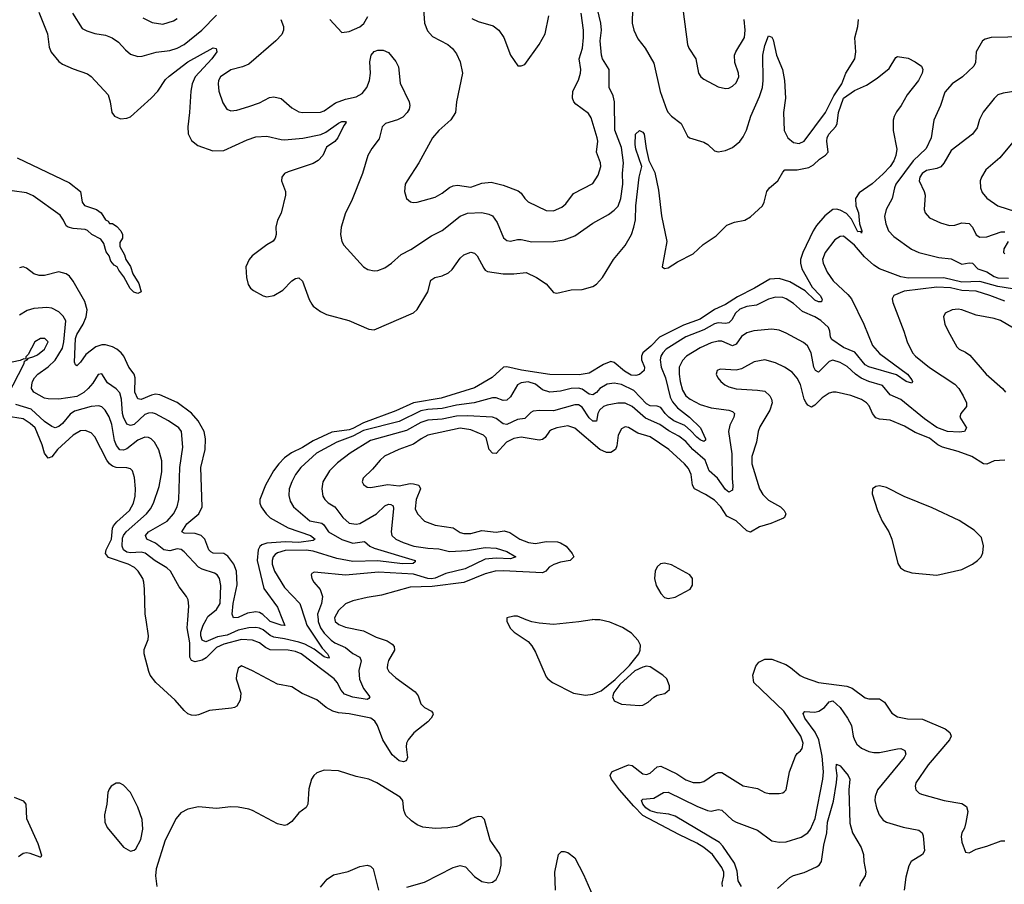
# Model space of a CAD drawing. Header units: inches. Extents: x 1552611 to 1694776, y 811966 to 917215.
# Tile 196 of 256: x 1590352 to 1595847, y 878523 to 883349. Entities that reach past the tile are written whole.
import ezdxf

# ---------------------------------------------------------------- set-up
doc = ezdxf.new("R2010")
doc.units = ezdxf.units.IN
doc.header["$MEASUREMENT"] = 0
doc.layers.add('B5897', color=7, linetype='Continuous')
doc.layers.add('B5898', color=7, linetype='Continuous')

msp = doc.modelspace()

# ---------------------------------------------------------------- linework, layer by layer
at = {"layer": 'B5897', "color": 5}
for points, elevation in [([(1592110.7, 880000), (1592113.2, 879990), (1592132.8, 879972.8), (1592170, 879957.5), (1592270, 879937.7), (1592341.6, 879901.6), (1592402.1, 879882.1), (1592430, 879864), (1592441.2, 879850), (1592442.8, 879830), (1592410, 879771.6), (1592403.6, 879750), (1592403.2, 879730), (1592412.6, 879710), (1592450, 879675.2), (1592558, 879598), (1592575.1, 879575.1), (1592590.3, 879530), (1592610, 879510.3), (1592650.6, 879490), (1592657.4, 879477.4), (1592659.5, 879470), (1592647.6, 879450), (1592629.1, 879430), (1592552, 879368), (1592519.6, 879330), (1592510.2, 879310), (1592508.1, 879290), (1592515.6, 879230), (1592508.2, 879211.8), (1592493.5, 879206.5), (1592470, 879212.2), (1592430, 879245), (1592378.8, 879330), (1592349.4, 879410), (1592333.7, 879433.7), (1592311.1, 879451.1), (1592190, 879475), (1592130, 879480.6), (1592099.2, 879490), (1592061.2, 879510), (1592010, 879553.3), (1591928.8, 879588.8), (1591870, 879626), (1591790, 879639.6), (1591650, 879715.4), (1591590, 879742.7), (1591570.5, 879729.5), (1591561.1, 879690), (1591560.3, 879670), (1591585.2, 879590), (1591581.8, 879550), (1591562.7, 879517.3), (1591550.8, 879509.2), (1591533.9, 879506.1), (1591410, 879493), (1591350, 879468.3), (1591330, 879465.5), (1591310, 879466.8), (1591290, 879474.8), (1591270, 879492.4), (1591219.7, 879550), (1591111.8, 879650), (1591079.9, 879690), (1591071.4, 879710), (1591045.8, 879810), (1591045.8, 879834.2), (1591068.4, 879890), (1591069.7, 879910), (1591056.6, 880000)], 880), ([(1592016.6, 880000), (1592017.3, 879990), (1592030, 879954), (1592050, 879924), (1592090, 879885.4), (1592111.1, 879870), (1592170, 879845.3), (1592210, 879811), (1592250.2, 879790), (1592257.4, 879770), (1592244.3, 879715.7), (1592247.3, 879667.3), (1592270, 879615.8), (1592305.5, 879570), (1592299.9, 879560.1), (1592290, 879554.5), (1592210, 879566.8), (1592164.6, 879584.6), (1592146.5, 879606.5), (1592123.4, 879650), (1592105.9, 879670), (1591923.2, 879810), (1591890, 879822.5), (1591850.6, 879829.4), (1591750, 879832.4), (1591723.9, 879843.9), (1591689.8, 879870), (1591650, 879885.5), (1591589.5, 879889.5), (1591490, 879863.2), (1591450, 879844.1), (1591392.4, 879787.6), (1591370, 879773.3), (1591330, 879765), (1591311.3, 879771.3), (1591300.7, 879790), (1591301.9, 879870), (1591286.4, 879953.6), (1591289.8, 880000)], 860), ([(1591944.2, 880000), (1591953.8, 879970), (1592040.4, 879840.4), (1592069, 879810), (1592078.3, 879790), (1592074.2, 879785.8), (1592050, 879792.1), (1591995.2, 879835.2), (1591943.1, 879863.1), (1591910, 879875.4), (1591830, 879893.9), (1591770, 879902.4), (1591750, 879912.1), (1591710, 879942.9), (1591690, 879953.4), (1591670, 879957.2), (1591630, 879953.8), (1591570, 879940.9), (1591510, 879914.1), (1591456.4, 879903.6), (1591390, 879876.1), (1591370, 879886.4), (1591362.3, 879910), (1591361.7, 879930), (1591374.8, 879970), (1591392.3, 880000)], 840), ([(1591818.9, 880000), (1591832.1, 879967.9), (1591810.2, 879969.8), (1591750, 879989.9), (1591739.3, 880000)], 820), ([(1593070.8, 880000), (1593070.7, 879990), (1593090.7, 879950), (1593110.8, 879930), (1593190, 879877.3), (1593210, 879854.8), (1593230, 879818.8), (1593290, 879681), (1593298.8, 879670), (1593326, 879650), (1593442.8, 879590), (1593510, 879578), (1593550, 879583.6), (1593596.6, 879603.4), (1593674.5, 879665.5), (1593755.9, 879744.1), (1593807.3, 879810), (1593815.1, 879830), (1593816.9, 879856.9), (1593804.2, 879884.2), (1593765.6, 879925.6), (1593716.9, 879956.9), (1593645.7, 879985.7), (1593590, 879999.1), (1593562, 880000)], 920), ([(1593547.5, 880000), (1593472, 879988), (1593330, 879974), (1593250, 879979.6), (1593210, 879987.3), (1593177.9, 880000)], 920), ([(1594273.2, 878510), (1594272.8, 878530), (1594281.7, 878570), (1594281.1, 878590), (1594270, 878617.3), (1594217.7, 878690), (1594170, 878728.9), (1594130, 878752.5), (1594030, 878800.2), (1593830, 878907.6), (1593778.4, 878958.4), (1593699.9, 879050), (1593655.5, 879110), (1593647.8, 879130), (1593657.2, 879150), (1593664.8, 879155.2), (1593750, 879189.4), (1593770, 879185.9), (1593830, 879140.1), (1593850, 879136.1), (1593870, 879144.2), (1593910, 879178.5), (1593930, 879181.7), (1594020, 879140), (1594070, 879106.4), (1594110, 879092), (1594150, 879092), (1594170, 879096.5), (1594230, 879138.5), (1594250, 879147.5), (1594270, 879146.2), (1594390, 879072.6), (1594470, 879058), (1594510, 879035.3), (1594534, 879030), (1594590, 879029.1), (1594610, 879033.7), (1594619.3, 879040.7), (1594630, 879050.8), (1594648.8, 879150), (1594681.8, 879238.2), (1594690, 879254), (1594710, 879267.7), (1594718.8, 879281.2), (1594725.1, 879310), (1594710.6, 879350), (1594616.3, 879490), (1594449.1, 879650), (1594443.5, 879690), (1594459.8, 879740.2), (1594476.5, 879763.5), (1594510, 879779.3), (1594550, 879779.1), (1594627.4, 879750), (1594653.7, 879733.7), (1594707.8, 879687.8), (1594730, 879676.8), (1594810.4, 879650), (1594968.8, 879628.8), (1594997.4, 879617.4), (1595070, 879563.2), (1595090, 879558), (1595150, 879558.9), (1595179.1, 879539.1), (1595218.4, 879478.4), (1595250, 879457.4), (1595306.1, 879446.1), (1595390, 879445.5), (1595516.4, 879390), (1595542.3, 879370), (1595550.2, 879350), (1595540.2, 879330), (1595422.4, 879190), (1595352.4, 879090), (1595348.8, 879070), (1595353, 879050), (1595371.7, 879031.7), (1595385.2, 879025.2), (1595510.7, 878990), (1595610, 878974.8), (1595636.6, 878956.6), (1595643.8, 878930), (1595632.9, 878867.1), (1595624.2, 878835.8), (1595610.4, 878810), (1595606.9, 878790), (1595610, 878758), (1595630, 878702), (1595650, 878698.8), (1595690, 878719.3), (1595750, 878735.5), (1595830, 878766), (1595850, 878766)], 880), ([(1594380.4, 878510), (1594362.3, 878542.3), (1594356.8, 878596.8), (1594341.7, 878641.7), (1594276.2, 878736.2), (1594256.6, 878756.6), (1594010, 878903.4), (1593975.4, 878915.4), (1593910, 878922.6), (1593870, 878933.8), (1593846.3, 878950), (1593829.6, 878970), (1593822.3, 878990), (1593830, 878997.4), (1593890, 879003.6), (1593944.2, 879035.8), (1593970, 879037.2), (1594130, 878958.7), (1594190, 878934.6), (1594210, 878930.8), (1594250, 878940.6), (1594270, 878937.5), (1594330, 878881.7), (1594350, 878870.2), (1594470, 878825.6), (1594550, 878765.7), (1594590, 878757.9), (1594630, 878759.4), (1594714, 878786), (1594750.6, 878810), (1594765, 878830), (1594790.9, 878890), (1594833.7, 879110), (1594837.5, 879150), (1594830, 879238.4), (1594812.1, 879330), (1594791.7, 879371.7), (1594734, 879450), (1594724.4, 879475.6), (1594733.4, 879486.6), (1594790, 879484.1), (1594812.7, 879490), (1594843.6, 879510), (1594870, 879541.6), (1594890, 879546.7), (1594930, 879510.3), (1594972.1, 879450), (1594993.7, 879410), (1595003, 879350), (1595010.2, 879330), (1595024.6, 879304.6), (1595050, 879282.8), (1595090, 879264.2), (1595118.6, 879258.6), (1595150, 879259.3), (1595250, 879279.8), (1595270, 879280.2), (1595292.4, 879270), (1595297.4, 879250), (1595288, 879230), (1595138.5, 879050), (1595126.7, 879013.3), (1595125.2, 878990), (1595132.9, 878950), (1595148.4, 878910), (1595170, 878880.6), (1595190, 878869.4), (1595281.8, 878841.8), (1595370, 878826), (1595387.9, 878810), (1595393.8, 878793.8), (1595401.6, 878710), (1595390.1, 878689.9), (1595327.6, 878650), (1595313.7, 878626.3), (1595296.8, 878563.2), (1595288.6, 878490)], 860), ([(1594581.1, 878498.9), (1594650, 878560.4), (1594670, 878571.4), (1594730, 878588.8), (1594799.4, 878620.6), (1594814, 878630), (1594826.2, 878650), (1594839.1, 878740.9), (1594856, 878810), (1594860.1, 878870), (1594892.9, 878987.1), (1594910.5, 879090.5), (1594914, 879130), (1594908.2, 879171.8), (1594910, 879194.4), (1594930, 879184.6), (1594950, 879162.8), (1594975.8, 879130), (1594984.1, 879110), (1594979.2, 879050), (1594985.1, 878865.1), (1594999.6, 878810), (1595048.1, 878728.1), (1595060.6, 878690), (1595062.4, 878650), (1595074.5, 878590), (1595071, 878570), (1595043.6, 878530), (1595039.2, 878510)], 840), ([(1592512.9, 878507.1), (1592610, 878534.9), (1592770, 878616.1), (1592810, 878628.9), (1592840, 878620), (1592890, 878567), (1592930, 878539.5), (1592969.6, 878530.4), (1592990, 878535.5), (1593010, 878550.6), (1593030, 878587.3), (1593039.2, 878630), (1593039.7, 878670), (1593030, 878695.1), (1592977.6, 878770), (1592945.2, 878885.2), (1592930, 878899), (1592910, 878901.2), (1592872, 878890), (1592810, 878852.7), (1592790, 878846), (1592742, 878838), (1592670, 878833.7), (1592602, 878842), (1592570, 878855.8), (1592537.5, 878877.5), (1592506.9, 878906.9), (1592495.9, 878935.9), (1592490.4, 878990), (1592474.8, 879010), (1592344.2, 879090), (1592300.9, 879110), (1592230, 879124.1), (1592130, 879156.5), (1592050, 879160.4), (1592010, 879146), (1591992.4, 879130), (1591979.5, 879110), (1591964.8, 879055.2), (1591958.9, 878970), (1591950, 878952.3), (1591910, 878921.6), (1591870, 878874), (1591845.3, 878854.7), (1591830, 878851.5), (1591790, 878861.3), (1591650, 878935.1), (1591630, 878943.1), (1591570, 878953.7), (1591530, 878956.3), (1591450, 878946.6), (1591350, 878954.7), (1591290, 878942.9), (1591250, 878922), (1591224.4, 878890), (1591162.6, 878770), (1591112.4, 878610), (1591110.4, 878570.4), (1591117.3, 878510)], 920), ([(1590321.3, 879010), (1590370, 878988.7), (1590384.9, 878970), (1590388.7, 878890), (1590453.2, 878750), (1590473.9, 878686.1), (1590470, 878674), (1590466, 878674), (1590410, 878695.7), (1590390, 878699.1), (1590370, 878694.8), (1590344.2, 878675.8)], 880), ([(1593341.8, 878490), (1593339.1, 878590), (1593358.5, 878690), (1593374.6, 878705.4), (1593390, 878706.2), (1593410, 878700.2), (1593450.2, 878670), (1593498, 878578), (1593550, 878458.9)], 880), ([(1592030, 878507.7), (1592068.1, 878551.9), (1592103.3, 878576.7), (1592184.7, 878595.3), (1592250, 878622.8), (1592290, 878630.2), (1592310, 878624.9), (1592324.9, 878610), (1592353.7, 878490)], 920)]:
    msp.add_lwpolyline(points, dxfattribs=dict(at, elevation=elevation))
at = {"layer": 'B5897', "color": 5, "elevation": 920}
for points in [[(1593850, 879739.7), (1593830, 879735.1), (1593785.6, 879714.4), (1593700.9, 879639.1), (1593666.8, 879593.2), (1593659.5, 879570), (1593670, 879547.2), (1593710, 879527.7), (1593810, 879520.4), (1593830, 879523.1), (1593860.1, 879539.9), (1593890, 879568), (1593910, 879578), (1593951.8, 879588.2), (1593978, 879610), (1593979, 879630), (1593962.7, 879670), (1593941.2, 879690), (1593870, 879737.6)], [(1590910, 879087), (1590890, 879086.6), (1590862.8, 879070), (1590850, 879054), (1590843.7, 879036.3), (1590838, 878970), (1590825.3, 878910), (1590826.4, 878870), (1590839.9, 878839.9), (1590930, 878730.5), (1590970, 878708.7), (1590990, 878713.4), (1590999.3, 878720.7), (1591027.2, 878772.8), (1591039.7, 878830), (1591034.5, 878885.5), (1591010, 878952.7), (1590970, 879035.6), (1590930, 879077)]]:
    msp.add_lwpolyline(points, close=True, dxfattribs=at)
at = {"layer": 'B5898', "color": 5}
for points, elevation in [([(1591809.2, 883350), (1591823.6, 883310), (1591823.2, 883290), (1591814.2, 883265.8), (1591782, 883230), (1591630, 883101.3), (1591594.5, 883085.5), (1591530, 883068.6), (1591473.1, 883030), (1591461.6, 883010), (1591458.4, 882990), (1591463.2, 882950), (1591485.3, 882885.3), (1591508, 882850), (1591530, 882840.3), (1591564.2, 882844.2), (1591630, 882863.6), (1591690, 882885.2), (1591744.9, 882915.1), (1591770, 882918.8), (1591810, 882908.1), (1591870, 882857.6), (1591910, 882834), (1591930.2, 882830.2), (1592030, 882833.4), (1592050, 882840.9), (1592114.8, 882885.2), (1592170, 882904.7), (1592230, 882918), (1592263.3, 882936.7), (1592288.8, 882970), (1592304.3, 883010), (1592309.9, 883050), (1592305.8, 883114.2), (1592313.3, 883150), (1592330, 883170.3), (1592350, 883179.5), (1592379.5, 883179.5), (1592410, 883166), (1592450, 883114.8), (1592466, 883086), (1592475.1, 882995.1), (1592526, 882890), (1592528.2, 882870), (1592524.4, 882850), (1592514, 882830), (1592490, 882805.1), (1592461, 882790), (1592394, 882770), (1592373.7, 882750), (1592357.2, 882682.8), (1592316, 882630), (1592294.6, 882590), (1592265.5, 882490), (1592203.6, 882336.4), (1592170.2, 882270), (1592145.8, 882190), (1592141.2, 882150), (1592150.2, 882110), (1592160.2, 882090), (1592270, 881968.5), (1592293.9, 881953.9), (1592330, 881947.6), (1592350, 881948.9), (1592390, 881964.6), (1592427.3, 881990), (1592481.5, 882038.5), (1592534.1, 882065.9), (1592650, 882141.8), (1592710, 882172.1), (1592810, 882252.7), (1592850, 882268.7), (1592930, 882273.2), (1592970, 882263.8), (1592990, 882254), (1593016.9, 882216.9), (1593051.1, 882131.1), (1593070, 882115.6), (1593090, 882112.9), (1593130, 882122), (1593150, 882121.8), (1593210, 882109.4), (1593330, 882111.6), (1593390, 882120.1), (1593450, 882142.7), (1593550, 882212.6), (1593638.1, 882261.8), (1593670, 882284.7), (1593691.4, 882308.6), (1593707.3, 882350), (1593718.1, 882430), (1593716.4, 882490), (1593722, 882550), (1593710, 882635.6), (1593673, 882733), (1593671.9, 882890), (1593663.3, 882923.3), (1593641.2, 882970), (1593641.1, 883070), (1593604.4, 883130), (1593599.6, 883150), (1593590.5, 883230), (1593598, 883290), (1593594.4, 883330), (1593567.3, 883447.3)], 840), ([(1592605.7, 883410), (1592611.2, 883330), (1592626.8, 883286.8), (1592655, 883255), (1592740.5, 883210), (1592767.9, 883187.9), (1592790, 883157.3), (1592810, 883114), (1592822.2, 883050), (1592790.2, 882890.2), (1592783.5, 882830), (1592757.6, 882790), (1592690.2, 882730), (1592656.2, 882690), (1592579.5, 882550), (1592513.7, 882450), (1592503.7, 882430), (1592498.4, 882390), (1592510, 882351), (1592532.7, 882332.7), (1592548.5, 882328.5), (1592570, 882330.4), (1592670, 882357.3), (1592710, 882380.2), (1592750, 882412.1), (1592770, 882421.1), (1592795.4, 882424.6), (1592870, 882414.3), (1592930, 882436.8), (1592982.3, 882442.3), (1593050, 882425), (1593132.8, 882392.8), (1593150, 882379.6), (1593170, 882350.3), (1593190, 882332.6), (1593290, 882282.8), (1593330, 882282), (1593377.8, 882302.2), (1593399.3, 882320.7), (1593441.6, 882378.4), (1593550, 882435.3), (1593579.7, 882480.3), (1593595, 882530), (1593593.3, 882550), (1593570.9, 882610), (1593578.7, 882670), (1593575.3, 882690), (1593541.8, 882801.8), (1593525.8, 882825.8), (1593456.3, 882876.3), (1593444.7, 882890), (1593436.4, 882910), (1593439.1, 882950), (1593470, 883010.6), (1593482, 883050), (1593484.2, 883070), (1593473.3, 883130), (1593492.6, 883190), (1593498.1, 883250), (1593497.8, 883290), (1593486, 883386)], 860), ([(1593771.3, 883410), (1593770.2, 883330), (1593779, 883290), (1593801.5, 883241.5), (1593842.8, 883190), (1593890, 883106.7), (1593927.1, 882947.1), (1593964.1, 882844.1), (1593970.2, 882830.2), (1593990, 882810.4), (1594043.8, 882770), (1594078.9, 882698.9), (1594090, 882688.4), (1594170, 882665.5), (1594191.7, 882651.7), (1594230, 882616.3), (1594250, 882610.5), (1594290, 882619.5), (1594330, 882635.3), (1594370, 882668.4), (1594390, 882695.3), (1594407.7, 882732.3), (1594432.1, 882810), (1594480, 882920), (1594497, 882970), (1594500.9, 883010), (1594499.8, 883150), (1594510, 883204.7), (1594530, 883258), (1594550, 883251.3), (1594556.1, 883236.1), (1594576, 883150), (1594608.9, 883070), (1594620.7, 883010), (1594625.5, 882910), (1594615, 882830), (1594617.6, 882730), (1594639, 882690), (1594670, 882663.2), (1594701.5, 882658.5), (1594730, 882670.3), (1594849.8, 882830), (1594895.6, 882924.4), (1594939.9, 882990), (1594963.4, 883050), (1595012, 883130), (1595017.4, 883170), (1595012.1, 883247.9), (1595029.6, 883310), (1595033.2, 883350)], 840), ([(1594055.1, 883395.1), (1594078.7, 883210), (1594086.7, 883190), (1594124.9, 883130), (1594139.3, 883050), (1594153.4, 883030), (1594170, 883017.1), (1594250, 882974), (1594290, 882964.9), (1594310, 882967), (1594330, 882977.6), (1594350, 882997.1), (1594364.4, 883030), (1594363.1, 883050), (1594343.5, 883110), (1594341.8, 883150), (1594348.8, 883170), (1594397.7, 883250), (1594400.8, 883290), (1594394.8, 883350)], 860), ([(1590458.4, 883390), (1590506, 883270), (1590515.6, 883195.6), (1590527.1, 883167.1), (1590570, 883115.3), (1590590, 883100.9), (1590650, 883073.8), (1590730, 883047.2), (1590751, 883031), (1590845.7, 882930), (1590857.4, 882890), (1590866, 882830), (1590880.5, 882810), (1590914.6, 882794.6), (1590950, 882798.6), (1590970, 882807.1), (1591086.2, 882910), (1591121.8, 882950), (1591165.7, 883014.3), (1591185.9, 883034.1), (1591290, 883112.7), (1591431.2, 883191.2), (1591448.4, 883188.4), (1591451, 883170), (1591423, 883130), (1591330.1, 883030), (1591315, 882990), (1591306.2, 882950), (1591299.5, 882830), (1591289.3, 882750), (1591291.3, 882711.3), (1591310, 882674.4), (1591346.1, 882646.1), (1591430, 882616.3), (1591490, 882618.6), (1591621.2, 882678.8), (1591670, 882695.2), (1591730, 882698.5), (1591810, 882679.3), (1591830, 882678.5), (1591931.8, 882688.2), (1592032.1, 882707.9), (1592059.5, 882720.5), (1592130, 882771.6), (1592150, 882779.6), (1592170, 882781), (1592174, 882774), (1592161.5, 882758.5), (1592126.3, 882690), (1592110, 882668.5), (1592063.4, 882636.6), (1592044.2, 882590), (1592017.5, 882562.5), (1591990, 882545.7), (1591850, 882500.3), (1591830.4, 882490), (1591815.3, 882470), (1591813.4, 882450), (1591834.6, 882390), (1591834.9, 882370), (1591810.3, 882269.7), (1591790.7, 882230), (1591781, 882190), (1591782.8, 882150), (1591778, 882130), (1591766.8, 882113.2), (1591730, 882092.7), (1591649.2, 882030.8), (1591632.2, 882010), (1591614, 881970), (1591616.9, 881910), (1591626.5, 881870), (1591640.3, 881850), (1591656.4, 881836.4), (1591710, 881807.7), (1591730, 881802.8), (1591770, 881808.9), (1591820.5, 881839.5), (1591870, 881890.6), (1591890, 881904.9), (1591910, 881907.7), (1591930.4, 881890), (1591967.5, 881787.5), (1591981.6, 881761.6), (1591990.2, 881750.2), (1592030, 881720.5), (1592063.8, 881703.8), (1592189, 881669), (1592300.9, 881620.9), (1592330, 881617.1), (1592550, 881712.4), (1592570, 881730.6), (1592628.7, 881830), (1592645.7, 881894.3), (1592669.4, 881910), (1592710, 881918.6), (1592744.5, 881935.5), (1592764.8, 881955.2), (1592810, 882018), (1592830, 882035.6), (1592870, 882051.7), (1592890, 882045.7), (1592905.7, 882030), (1592941.5, 881961.5), (1592950, 881950.3), (1592963.2, 881943.2), (1593050, 881931), (1593109, 881931), (1593178.3, 881938.3), (1593236, 881910), (1593290, 881874.8), (1593330, 881826.4), (1593350, 881822), (1593430, 881841.7), (1593490, 881843.6), (1593550, 881860.3), (1593570, 881873.4), (1593604.8, 881910), (1593666.5, 882010), (1593730, 882088.2), (1593765.8, 882150), (1593779.1, 882190), (1593788.5, 882231.5), (1593791, 882310), (1593809.5, 882470), (1593823.4, 882530), (1593790, 882626.6), (1593787.3, 882652.7), (1593787.9, 882710), (1593810, 882731.1), (1593830, 882721.6), (1593836.9, 882710), (1593847.9, 882630), (1593862.8, 882562.8), (1593895.9, 882495.9), (1593917.3, 882397.3), (1593933.7, 882253.7), (1593963.7, 882110), (1593937.3, 881970), (1593950, 881960.5), (1593970, 881963.7), (1594022.3, 881997.7), (1594110, 882041.3), (1594165.6, 882094.4), (1594238.5, 882141.5), (1594299, 882201), (1594341.6, 882218.4), (1594399.6, 882230), (1594430, 882247.5), (1594497, 882310), (1594506.9, 882330), (1594520.7, 882390), (1594536.8, 882410), (1594583.5, 882450), (1594610, 882497.3), (1594622.7, 882510), (1594691.5, 882511.5), (1594755.4, 882524.6), (1594781.9, 882538.1), (1594815.6, 882570), (1594848.1, 882591.9), (1594863.2, 882610), (1594856.9, 882670), (1594859, 882690), (1594868.5, 882710), (1594907.2, 882752.8), (1594913.3, 882770), (1594921, 882830), (1594949.9, 882910), (1595010, 882953.8), (1595077.3, 882982.7), (1595137.8, 883022.2), (1595203.6, 883076.4), (1595242.4, 883137.6), (1595250, 883142.6), (1595310, 883133.8), (1595350, 883113.8), (1595384.9, 883090), (1595392.4, 883070), (1595387.7, 883050), (1595368, 883010), (1595304.9, 882930), (1595272.2, 882870), (1595244.9, 882835.1), (1595232.4, 882807.6), (1595227.3, 882787.3), (1595226.4, 882730), (1595246.9, 882626.9), (1595241.3, 882590), (1595230, 882560.5), (1595210.2, 882530), (1595170, 882488.3), (1595110, 882432.5), (1595037.1, 882382.9), (1595016.5, 882350), (1595018, 882310), (1595032.9, 882270), (1595038.2, 882210), (1595051.3, 882170), (1595050, 882158), (1595045.6, 882165.6), (1595030, 882164.4), (1594994.8, 882234.8), (1594966.7, 882266.7), (1594930, 882285.9), (1594910, 882290.6), (1594890, 882288.5), (1594845.5, 882254.5), (1594799.2, 882200.8), (1594779.3, 882170), (1594722.7, 882050), (1594709.5, 882009.5), (1594708.9, 881988.9), (1594717.3, 881957.3), (1594775.3, 881855.3), (1594819.6, 881810), (1594830.3, 881789.7), (1594826.8, 881773.2), (1594810, 881773.3), (1594790, 881782.4), (1594735.4, 881835.4), (1594650, 881885.4), (1594590, 881903.8), (1594538.8, 881901.2), (1594453, 881850), (1594357.5, 881802.5), (1594290, 881758.6), (1594230, 881730.4), (1594150, 881677.3), (1594056.5, 881643.5), (1593923.3, 881576.7), (1593873.8, 881526.2), (1593829.2, 881490), (1593821.6, 881470), (1593821.5, 881450), (1593838.3, 881410), (1593836.3, 881390), (1593810, 881368.4), (1593790, 881362.3), (1593764.7, 881364.7), (1593727.8, 881387.8), (1593670, 881435.9), (1593650, 881440.2), (1593610, 881423.6), (1593530, 881375.9), (1593473.6, 881366.4), (1593310.9, 881369.1), (1593151.8, 881391.8), (1593070, 881411.8), (1593051.2, 881408.8), (1592988.7, 881351.3), (1592890, 881293.9), (1592704.5, 881235.5), (1592550.3, 881209.7), (1592450, 881164.8), (1592270, 881098.7), (1592210, 881066.6), (1592190, 881059.8), (1592094.3, 881045.7), (1591990, 880998.1), (1591930, 880961.8), (1591868.2, 880931.8), (1591830, 880902.6), (1591797.9, 880870), (1591767.6, 880830), (1591723.2, 880750), (1591691.6, 880670), (1591692.3, 880650), (1591699.1, 880630), (1591726.4, 880590), (1591750, 880567.8), (1591850, 880513.5), (1591974.7, 880470), (1592000.2, 880450), (1591990, 880441.8), (1591909.7, 880430.3), (1591834.5, 880434.5), (1591730, 880427.4), (1591702.7, 880417.3), (1591692.1, 880407.9), (1591683.2, 880390), (1591676.1, 880330), (1591713.8, 880173.8), (1591790.1, 880070), (1591818.9, 880000)], 820), ([(1590645.5, 883385.5), (1590700, 883300), (1590725.8, 883285.8), (1590771.8, 883271.8), (1590830, 883263.2), (1590868, 883248), (1590903.2, 883223.2), (1590941.2, 883181.2), (1590970, 883156.9), (1591010, 883142.8), (1591035.7, 883144.3), (1591113.2, 883166.8), (1591190, 883177.1), (1591230, 883190.2), (1591270, 883210.1), (1591369, 883290), (1591450, 883374.4)], 840), ([(1591038.7, 883358.7), (1591090, 883332.2), (1591150, 883323.2), (1591210, 883342.6), (1591230, 883354.9)], 860), ([(1592082.4, 883350), (1592150, 883277.3), (1592190, 883282), (1592250, 883308.1), (1592272.8, 883327.2), (1592294.4, 883365.6)], 860), ([(1592874.9, 883354.9), (1592910, 883338.2), (1592993.5, 883313.5), (1593026.4, 883290), (1593054, 883250), (1593090, 883151.3), (1593131.6, 883091.6), (1593150, 883091.3), (1593170, 883098), (1593250, 883210.7), (1593284.2, 883270), (1593304.4, 883370)], 880), ([(1596050, 883255.3), (1595774, 883250), (1595739.4, 883240.6), (1595724.9, 883230), (1595690.3, 883170), (1595686.5, 883110), (1595676, 883090), (1595613.7, 883030), (1595555.6, 882990), (1595515.5, 882944.5), (1595490, 882869.5), (1595452.7, 882787.3), (1595438.3, 882690), (1595410.9, 882630), (1595338.8, 882561.2), (1595241.9, 882430), (1595233.3, 882410), (1595220.6, 882350), (1595187.1, 882290), (1595179.2, 882250), (1595186.5, 882210), (1595200.2, 882170), (1595230, 882138.8), (1595328.6, 882068.6), (1595370, 882048.7), (1595482.2, 882022.2), (1595550, 882014.3), (1595610, 881984), (1595650, 881992.3), (1595669.3, 881989.3), (1595698.8, 881958.8), (1595750, 881941.3), (1595790, 881915.1), (1595810, 881907.1), (1595870, 881905.2)], 840), ([(1595910.6, 882950), (1595841.2, 882938.8), (1595811.1, 882928.9), (1595790, 882909.6), (1595728.1, 882831.9), (1595707.8, 882792.2), (1595695.2, 882744.8), (1595670.2, 882710), (1595550, 882618.9), (1595510, 882548.3), (1595492.4, 882527.6), (1595470, 882517.3), (1595413.5, 882506.5), (1595387.9, 882490), (1595375.4, 882470), (1595371.3, 882450), (1595400.2, 882390), (1595405.5, 882370), (1595400.2, 882290), (1595404.9, 882270), (1595430, 882242.3), (1595490, 882214.7), (1595540.9, 882200.9), (1595570, 882202.2), (1595610, 882215.1), (1595650, 882210.9), (1595669.2, 882190), (1595690, 882147.4), (1595710, 882135.5), (1595750, 882136.6), (1595830, 882165.5), (1595850, 882164.5)], 860), ([(1595894.1, 882665.9), (1595821.5, 882578.5), (1595744.2, 882510), (1595718.9, 882470), (1595713.1, 882450), (1595713.4, 882410), (1595723.6, 882383.6), (1595750, 882352.4), (1595810, 882309.1), (1595910, 882278.9)], 880), ([(1590337.6, 882577.6), (1590630, 882438.8), (1590690.6, 882390.6), (1590700.7, 882330), (1590712.4, 882312.4), (1590779.3, 882290), (1590806.8, 882270), (1590830, 882232), (1590844.7, 882224.7), (1590852, 882212), (1590870, 882211.3), (1590894.4, 882194.4), (1590916, 882170), (1590924.7, 882150), (1590924.7, 882130), (1590910, 882106), (1590910, 882082), (1590935.8, 882035.8), (1590943.8, 882010), (1590970.3, 881970.3), (1590983, 881930), (1591016.4, 881876.4), (1591030.4, 881829.6), (1591010, 881819.6), (1590988.5, 881828.5), (1590968.1, 881848.1), (1590933.4, 881913.4), (1590905.2, 881950), (1590896, 881970), (1590878, 881978), (1590860.9, 882000.9), (1590851.8, 882030), (1590833.6, 882053.6), (1590820.3, 882100.3), (1590804.1, 882124.1), (1590754, 882150), (1590730, 882172.3), (1590717.2, 882177.2), (1590650, 882182.4), (1590621.2, 882190), (1590610, 882198), (1590596.3, 882230), (1590577.2, 882257.2), (1590426.3, 882366.3), (1590390, 882382.8), (1590310, 882394.2)], 780), ([(1595893.2, 881846.8), (1595810, 881859.1), (1595710, 881887.3), (1595610, 881883.8), (1595510, 881907.3), (1595310, 881906.5), (1595270, 881913.4), (1595150, 881958.4), (1595118.1, 881978.1), (1595065.8, 882025.8), (1595010.3, 882090), (1594950, 882140.3), (1594930, 882137.8), (1594900.7, 882119.3), (1594847.8, 882050), (1594831.7, 882010), (1594835.9, 881990), (1594859.2, 881939.2), (1594890.9, 881890.9), (1594974.3, 881814.3), (1594993.5, 881790), (1595063.2, 881650), (1595110.9, 881530), (1595150, 881486.3), (1595306, 881370), (1595330, 881339.5), (1595334.3, 881330), (1595330, 881320.5), (1595298.9, 881330), (1595246, 881366), (1595090, 881411.3), (1595070, 881421.6), (1595012.7, 881492.7), (1594950, 881519.1), (1594884.4, 881564.4), (1594876.9, 881576.9), (1594873.5, 881610), (1594865.2, 881630), (1594823.7, 881670), (1594790, 881689.9), (1594720.3, 881720.3), (1594670, 881764.6), (1594630, 881791.4), (1594610, 881798.6), (1594570, 881800.2), (1594530, 881788.6), (1594464, 881756), (1594410, 881748.8), (1594370, 881733), (1594346.4, 881710), (1594325.9, 881674.1), (1594310, 881656.8), (1594290, 881653.5), (1594250, 881656.4), (1594230, 881650.3), (1594170, 881617.1), (1594070, 881579.5), (1593960.2, 881510), (1593940.5, 881490), (1593930, 881471), (1593925.7, 881450), (1593931.6, 881410), (1593956, 881350), (1593982.7, 881242.7), (1593995.5, 881215.5), (1594022.6, 881182.6), (1594090.2, 881130), (1594151.5, 881070), (1594179.5, 881010), (1594178.7, 881001.3), (1594170, 880995.1), (1594150, 881003.1), (1594130, 881019.4), (1594096.4, 881056.4), (1594063, 881083), (1594003.1, 881110), (1593975.3, 881130), (1593954, 881150), (1593930, 881185.1), (1593910, 881192.3), (1593870, 881193.1), (1593850, 881204.2), (1593780, 881280), (1593710, 881312.5), (1593670, 881319.9), (1593630, 881313.6), (1593590, 881290.6), (1593570, 881267.9), (1593550, 881254.5), (1593530, 881258.1), (1593490, 881286.5), (1593470, 881292.2), (1593430, 881290.7), (1593370, 881274.8), (1593310, 881269.3), (1593270, 881283), (1593230, 881314), (1593190, 881328.2), (1593150, 881321.9), (1593130.1, 881309.9), (1593090, 881244.5), (1593070, 881224.8), (1593050, 881224.1), (1593010, 881237.8), (1592990, 881239), (1592889, 881211), (1592790, 881198), (1592710, 881178.7), (1592630, 881172.7), (1592590, 881165.2), (1592470, 881105.4), (1592270, 881055.4), (1592210, 881024), (1592121.4, 880990), (1592008.7, 880930), (1591920.2, 880850), (1591891, 880810), (1591870.2, 880770), (1591856.3, 880730), (1591853.4, 880693.4), (1591861.2, 880661.2), (1591878.8, 880630), (1591970, 880551.9), (1592038, 880538), (1592049, 880529), (1592075.7, 880490), (1592150, 880447.6), (1592210, 880427), (1592276.3, 880436.3), (1592305.4, 880410), (1592330, 880398.3), (1592558.7, 880330), (1592558, 880322), (1592546.7, 880313.3), (1592488.9, 880311.1), (1592350, 880328.4), (1592210, 880324.3), (1592122.2, 880342.2), (1591990, 880382.3), (1591950, 880387.2), (1591833.4, 880386.6), (1591790, 880372.6), (1591777.1, 880362.9), (1591766.7, 880350), (1591760.4, 880330), (1591760.1, 880310), (1591773.4, 880270), (1591830, 880179.7), (1591915.3, 880090), (1591944.2, 880000)], 840), ([(1595869.2, 882110), (1595843.5, 882070), (1595842.7, 882050), (1595850, 882041.1)], 860), ([(1591739.3, 880000), (1591708.7, 880028.7), (1591690, 880039.7), (1591670, 880044), (1591622.8, 880037.2), (1591570, 880013), (1591544.5, 880010), (1591537.8, 880030), (1591543, 880090), (1591565, 880195), (1591562, 880270), (1591547.4, 880310), (1591513.7, 880353.7), (1591490, 880369.9), (1591430.6, 880370.6), (1591418.1, 880378.1), (1591407.8, 880390), (1591384.5, 880450), (1591365, 880470), (1591330, 880480.9), (1591270, 880481.9), (1591256.4, 880490), (1591285, 880535), (1591351.4, 880590), (1591369.2, 880630), (1591362.5, 880850), (1591387.6, 880950), (1591389.3, 881010), (1591381.8, 881050), (1591347.6, 881110), (1591310, 881151.8), (1591230, 881211.4), (1591134.5, 881254.5), (1591110, 881257.8), (1591087, 881253), (1591030, 881228), (1591010, 881232), (1590993.8, 881270), (1590995.9, 881350), (1590990.6, 881370), (1590960.3, 881410), (1590932.7, 881470), (1590918.3, 881490), (1590894.3, 881510), (1590870, 881522.8), (1590830, 881533.5), (1590810, 881533.9), (1590777.2, 881522.8), (1590720.5, 881479.5), (1590690, 881436.9), (1590670, 881417), (1590662.3, 881422.3), (1590657.6, 881437.6), (1590663, 881570), (1590670, 881592), (1590705, 881650), (1590722.4, 881690), (1590728, 881730), (1590715.4, 881775.4), (1590650.8, 881890), (1590630, 881916.8), (1590611, 881931), (1590570, 881941.6), (1590490, 881920.7), (1590461, 881921), (1590430.8, 881930.8), (1590390, 881962), (1590370, 881969.4), (1590350, 881963.7)], 820), ([(1595850, 881777.6), (1595765.6, 881810), (1595690, 881832.7), (1595610, 881837.4), (1595547.4, 881852.6), (1595470, 881855.6), (1595287.2, 881832.8), (1595230.7, 881810), (1595220.5, 881790), (1595224.9, 881770), (1595286.7, 881610), (1595304.9, 881550), (1595334, 881490), (1595351.6, 881470), (1595430, 881406.7), (1595570, 881315), (1595593.4, 881290), (1595618, 881250), (1595635.2, 881210), (1595636, 881190), (1595603.8, 881150), (1595599.5, 881130), (1595635.3, 881070), (1595624, 881050), (1595594.3, 881045.7), (1595530, 881049.9), (1595470, 881072.5), (1595401.6, 881121.6), (1595270, 881228.5), (1595210, 881255.8), (1595166.5, 881306.5), (1595090, 881329.5), (1595048.8, 881348.8), (1595016.5, 881370), (1594970, 881412.8), (1594930, 881435.6), (1594890, 881448.2), (1594870, 881441.8), (1594810, 881382), (1594794, 881390), (1594784, 881410), (1594769.9, 881489.9), (1594749.2, 881529.2), (1594726.4, 881546.4), (1594630, 881599), (1594590, 881615.3), (1594550, 881622), (1594448.7, 881611.3), (1594410, 881600.7), (1594380.3, 881579.7), (1594350, 881538), (1594330, 881527.9), (1594270, 881554.6), (1594250, 881555.3), (1594210, 881544.5), (1594150, 881517.1), (1594073.5, 881470), (1594050, 881445.6), (1594033.1, 881410), (1594031.7, 881370), (1594038.3, 881330), (1594050, 881281.7), (1594070, 881248.9), (1594094.5, 881230), (1594150, 881200.4), (1594210, 881181.5), (1594309, 881169), (1594330, 881161.8), (1594341.8, 881150), (1594337.6, 881130), (1594315.2, 881084.9), (1594307.8, 881050), (1594325.6, 880925.6), (1594327.6, 880787.6), (1594332.6, 880747.4), (1594330, 880723.7), (1594310, 880711.1), (1594290, 880726.5), (1594245.4, 880790), (1594200.5, 880830), (1594177.3, 880890), (1594108.9, 880948.9), (1594070, 880994.2), (1594030, 881024.2), (1593974.5, 881054.5), (1593923.8, 881090), (1593844.9, 881124.9), (1593770, 881189.9), (1593730, 881209), (1593690, 881208.9), (1593630, 881197.5), (1593610, 881189.3), (1593588.2, 881170), (1593578.9, 881150), (1593570, 881107.6), (1593550, 881107.2), (1593530, 881125.7), (1593490, 881186.6), (1593470, 881198.2), (1593450, 881199.9), (1593330, 881164.9), (1593252.4, 881167.6), (1593216.9, 881163.1), (1593204, 881156), (1593170, 881122.3), (1593130, 881116.6), (1593070, 881089.9), (1593050, 881093.3), (1593010, 881123.4), (1592990, 881129.4), (1592850, 881137.8), (1592790, 881136.3), (1592710, 881119.6), (1592630, 881113.8), (1592590, 881101.4), (1592510, 881055.4), (1592310, 880999.5), (1592195.5, 880930), (1592125.1, 880874.9), (1592081.5, 880830), (1592043.8, 880770), (1592037.8, 880730), (1592043.2, 880690), (1592054.7, 880670), (1592072.6, 880652.6), (1592110, 880629.3), (1592154.5, 880570), (1592190, 880539.4), (1592230, 880532.2), (1592250, 880537.6), (1592343.4, 880590), (1592390, 880635.9), (1592410, 880645), (1592423.4, 880643.4), (1592435.3, 880635.3), (1592438.4, 880618.4), (1592424.1, 880490), (1592429.4, 880470), (1592450.2, 880450), (1592491.7, 880430), (1592550.5, 880410.5), (1592630, 880399.1), (1592690, 880396.2), (1592750, 880380.8), (1592850, 880386.1), (1592950, 880402.1), (1593010, 880398.5), (1593070, 880380.7), (1593120.5, 880350), (1593090, 880339.5), (1593010, 880343.6), (1592950, 880337), (1592837, 880283), (1592730, 880256.9), (1592670, 880231.6), (1592650, 880228.1), (1592630, 880230), (1592550, 880254.2), (1592354.8, 880265.2), (1592170, 880248.2), (1592016.2, 880263.8), (1591995.2, 880264.8), (1591982, 880258), (1591978, 880250), (1591982.6, 880230), (1591993.1, 880210), (1592027.9, 880167.9), (1592041.1, 880130), (1592035.4, 880090), (1592014.4, 880030), (1592016.6, 880000)], 860), ([(1591392.3, 880000), (1591402.5, 880017.5), (1591450, 880056.1), (1591469.9, 880090), (1591473.6, 880190), (1591467.1, 880230), (1591452.9, 880250), (1591439.4, 880259.4), (1591370, 880282.2), (1591350, 880293.3), (1591270, 880379.3), (1591252.2, 880392.2), (1591230, 880394.8), (1591190, 880385.1), (1591156.8, 880390), (1591110, 880427.6), (1591060.9, 880450), (1591054, 880470), (1591070.7, 880490), (1591175.4, 880550), (1591209.2, 880590), (1591229.8, 880630), (1591240.3, 880670), (1591245.1, 880850), (1591262.4, 880962.4), (1591255.5, 881050), (1591240.4, 881070), (1591182.3, 881110), (1591110, 881148.1), (1591090, 881153.7), (1591070, 881152.8), (1591050, 881144.4), (1590990, 881089.9), (1590970, 881083.2), (1590950, 881091.6), (1590930, 881129.8), (1590925, 881150), (1590919.7, 881230), (1590910, 881265.3), (1590890, 881287.7), (1590842, 881322), (1590810, 881371.5), (1590790, 881367.8), (1590760, 881320), (1590734.4, 881290), (1590710, 881267.3), (1590670, 881244.9), (1590570, 881231.2), (1590510, 881231.8), (1590490, 881235.8), (1590429.7, 881270), (1590417.8, 881290), (1590418.5, 881310), (1590423.4, 881330), (1590435, 881350), (1590453.5, 881370), (1590510, 881411.5), (1590550, 881447.5), (1590590, 881515), (1590597.8, 881550), (1590608.6, 881668.6), (1590594.7, 881694.7), (1590570, 881718.9), (1590530, 881738.2), (1590502.4, 881742.4), (1590430, 881737.3), (1590393.9, 881726.1), (1590350, 881699.8)], 840), ([(1595930, 881608.9), (1595825.1, 881670), (1595790, 881680.7), (1595690, 881698.8), (1595610, 881729.8), (1595590, 881733.3), (1595556, 881730), (1595516.3, 881710), (1595506.7, 881690), (1595515.6, 881650), (1595532.9, 881610), (1595582.3, 881522.3), (1595594.9, 881510), (1595630, 881493.6), (1595655.4, 881475.4), (1595746.3, 881370), (1595836.5, 881290), (1595853.2, 881270)], 880), ([(1590282.8, 881250), (1590376.9, 881430), (1590378, 881442), (1590392.7, 881450), (1590400.1, 881459.9), (1590430, 881468), (1590450, 881479), (1590490, 881509.2), (1590509.7, 881550), (1590492.3, 881570), (1590467.3, 881570), (1590435.8, 881550), (1590399.2, 881480.8), (1590386.4, 881466.4), (1590386.4, 881453.6), (1590375.5, 881455.5), (1590353.7, 881446.3), (1590310, 881437.7)], 860), ([(1595850, 880890.8), (1595790, 880886.2), (1595750, 880867.3), (1595730, 880870.6), (1595665.4, 880910), (1595590, 880939.2), (1595502.1, 880962.1), (1595475.6, 880975.6), (1595430, 881013.6), (1595350, 881045.4), (1595290, 881080.2), (1595210, 881114.1), (1595150, 881119.5), (1595130, 881127), (1595112.1, 881150), (1595093.5, 881193.5), (1595078, 881210), (1595050, 881229), (1594990, 881250.7), (1594909, 881269), (1594890, 881270.7), (1594870, 881265), (1594830, 881238), (1594790, 881197), (1594770, 881185.5), (1594750, 881196.8), (1594740.6, 881210), (1594730.5, 881230), (1594710, 881311.8), (1594690, 881347.6), (1594662.2, 881382.2), (1594619.5, 881410), (1594570, 881434), (1594510, 881449.8), (1594450, 881438.2), (1594379.4, 881400.6), (1594350, 881391.8), (1594261.7, 881398.3), (1594244.9, 881390), (1594239.3, 881370), (1594248.2, 881350), (1594265.5, 881330), (1594288, 881310), (1594310, 881298.9), (1594350, 881287.6), (1594470, 881281.5), (1594510, 881275.3), (1594538, 881250), (1594547.7, 881230), (1594550.4, 881210), (1594537.6, 881170), (1594482.8, 881077.2), (1594472.6, 881050), (1594463.5, 880990), (1594437.6, 880910), (1594438.5, 880870), (1594481.5, 880730), (1594499.3, 880699.3), (1594530, 880667.4), (1594597.6, 880630), (1594617.6, 880610), (1594628.2, 880590), (1594620.5, 880570), (1594614, 880566), (1594543.7, 880536.3), (1594481.1, 880518.9), (1594430, 880488.7), (1594410, 880496.5), (1594350, 880551.9), (1594297.9, 880577.9), (1594264.2, 880630), (1594230, 880666.1), (1594179.5, 880699.5), (1594118.7, 880730), (1594107.2, 880750), (1594099.1, 880810), (1594084.4, 880844.4), (1594062.4, 880870), (1593974.6, 880950), (1593870, 881020.6), (1593801.2, 881041.2), (1593750, 881073.5), (1593730, 881076.4), (1593710, 881065.1), (1593692, 881030), (1593684.6, 880970), (1593677.5, 880950), (1593650, 880933.9), (1593626.1, 880933.9), (1593590, 880949.9), (1593450, 881068.2), (1593410, 881082.4), (1593350, 881071.1), (1593320.5, 881059.5), (1593308.6, 881051.4), (1593283.6, 881016.4), (1593270, 881004.9), (1593250, 881002.7), (1593150, 881018), (1593110, 881011.8), (1593068.8, 880990), (1593010, 880927.4), (1592990, 880929), (1592972.7, 880950), (1592954.2, 881014.2), (1592940.4, 881030), (1592870, 881059.2), (1592810, 881068.2), (1592630, 881029.3), (1592593.2, 881010), (1592550, 880978.9), (1592467, 880950), (1592388.3, 880911.7), (1592362.7, 880890), (1592320, 880840), (1592268.7, 880790), (1592263.7, 880770), (1592270, 880754.8), (1592290, 880740.3), (1592310, 880736.9), (1592406.1, 880753.9), (1592470, 880747.7), (1592530, 880759.6), (1592550, 880758.9), (1592579.6, 880750), (1592589.4, 880730), (1592563.8, 880670), (1592559.5, 880619.5), (1592571.6, 880590), (1592610.4, 880550), (1592670, 880528.4), (1592770, 880512.6), (1592810, 880487), (1592830, 880481.6), (1592870, 880481), (1592930, 880497.6), (1593010, 880489.1), (1593055.4, 880495.4), (1593086.5, 880486.5), (1593142.4, 880450), (1593190.5, 880430), (1593230, 880425.4), (1593290, 880435.5), (1593353.9, 880433.9), (1593370, 880429.4), (1593400.8, 880410), (1593434.2, 880370), (1593444, 880350), (1593423, 880330), (1593370, 880320.7), (1593331.9, 880308.1), (1593307.6, 880292.4), (1593288.8, 880271.2), (1593270, 880262.2), (1593050, 880273), (1593004.9, 880270), (1592950, 880256.2), (1592830, 880206.9), (1592654, 880186), (1592530, 880180.8), (1592370, 880136.3), (1592290, 880123.4), (1592210, 880104.3), (1592170, 880089), (1592130, 880051.8), (1592108.1, 880010), (1592110.7, 880000)], 880), ([(1591289.8, 880000), (1591295.2, 880075.2), (1591290.9, 880110.9), (1591283, 880130), (1591242.5, 880182.5), (1591192.5, 880270), (1591172.8, 880290), (1591108.5, 880328.5), (1591051.9, 880371.9), (1591030, 880377.2), (1590970, 880373.8), (1590950, 880377.7), (1590930.6, 880390), (1590923.1, 880410), (1590925.8, 880454.2), (1590930.9, 880470), (1590945, 880490), (1591058.5, 880590), (1591082.1, 880617.9), (1591097.8, 880650), (1591130, 880743.1), (1591144.9, 880824.9), (1591145.7, 880885.7), (1591127.4, 880947.4), (1591103.8, 880990), (1591084.7, 881010), (1591070, 881017.7), (1591050, 881019.5), (1591010, 881002.6), (1590950, 880953.8), (1590930, 880945.3), (1590910, 880948.3), (1590892.2, 880972.2), (1590880.9, 881000.9), (1590865.3, 881090), (1590850, 881132.1), (1590829.4, 881169.4), (1590810, 881187.2), (1590793.3, 881193.3), (1590750, 881189.9), (1590656.6, 881163.4), (1590633.9, 881146.1), (1590590, 881094.5), (1590570, 881077.5), (1590550, 881070.6), (1590530, 881077.4), (1590490, 881106.2), (1590415.7, 881175.7), (1590330, 881200.6)], 860), ([(1591056.6, 880000), (1591052.3, 880030), (1591048.9, 880171.1), (1591044.8, 880210), (1591038, 880230), (1591012.5, 880270), (1590992, 880292), (1590957.2, 880310), (1590847.1, 880347.1), (1590830.4, 880370), (1590833.5, 880390), (1590863.4, 880450), (1590869.3, 880510), (1590875.7, 880524.3), (1590893.1, 880546.9), (1590965.2, 880610), (1590987.6, 880650), (1590995.3, 880690), (1590997, 880730), (1590992.9, 880792.9), (1590981.7, 880830), (1590970, 880841), (1590950, 880848), (1590890, 880849.9), (1590870, 880857), (1590852.7, 880870), (1590837, 880890), (1590770, 881019.7), (1590750, 881043.1), (1590716.6, 881056.6), (1590690, 881053.3), (1590650, 881030.6), (1590563.4, 880950), (1590530, 880908.9), (1590510, 880901.2), (1590490, 880929.8), (1590476.5, 880976.5), (1590437.2, 881070), (1590410, 881095.5), (1590370, 881121.6), (1590275.7, 881135.7)], 880), ([(1593177.9, 880000), (1593130, 880018.9), (1593110, 880020.5), (1593071, 880010), (1593070.8, 880000)], 920), ([(1593562, 880000), (1593550, 880000.4), (1593547.5, 880000)], 920)]:
    msp.add_lwpolyline(points, dxfattribs=dict(at, elevation=elevation))
at = {"layer": 'B5898', "color": 5, "elevation": 920}
for points in [[(1595150, 880747), (1595130, 880742.7), (1595111, 880730), (1595110, 880702), (1595139.5, 880610), (1595165.3, 880550), (1595201.6, 880490), (1595219.3, 880450), (1595252.7, 880312.7), (1595266.8, 880290), (1595290, 880274), (1595330, 880260.7), (1595470, 880248.2), (1595610, 880279.5), (1595669.3, 880310), (1595697.2, 880330), (1595717.2, 880350), (1595726.6, 880373.4), (1595731.7, 880411.7), (1595718.8, 880458.8), (1595679.3, 880499.3), (1595594.1, 880554.1), (1595444.7, 880624.7), (1595287.2, 880687.2), (1595190, 880737.4)], [(1593950, 880314.5), (1593927.7, 880312.3), (1593910, 880295.3), (1593899.1, 880270), (1593894.9, 880230), (1593903.8, 880190), (1593930, 880146), (1593950, 880124), (1593970, 880119.1), (1594010, 880126), (1594093.2, 880170), (1594106.6, 880193.4), (1594107, 880230), (1594092.7, 880250), (1593990, 880305.6)]]:
    msp.add_lwpolyline(points, close=True, dxfattribs=at)

doc.saveas('drawing.dxf')
